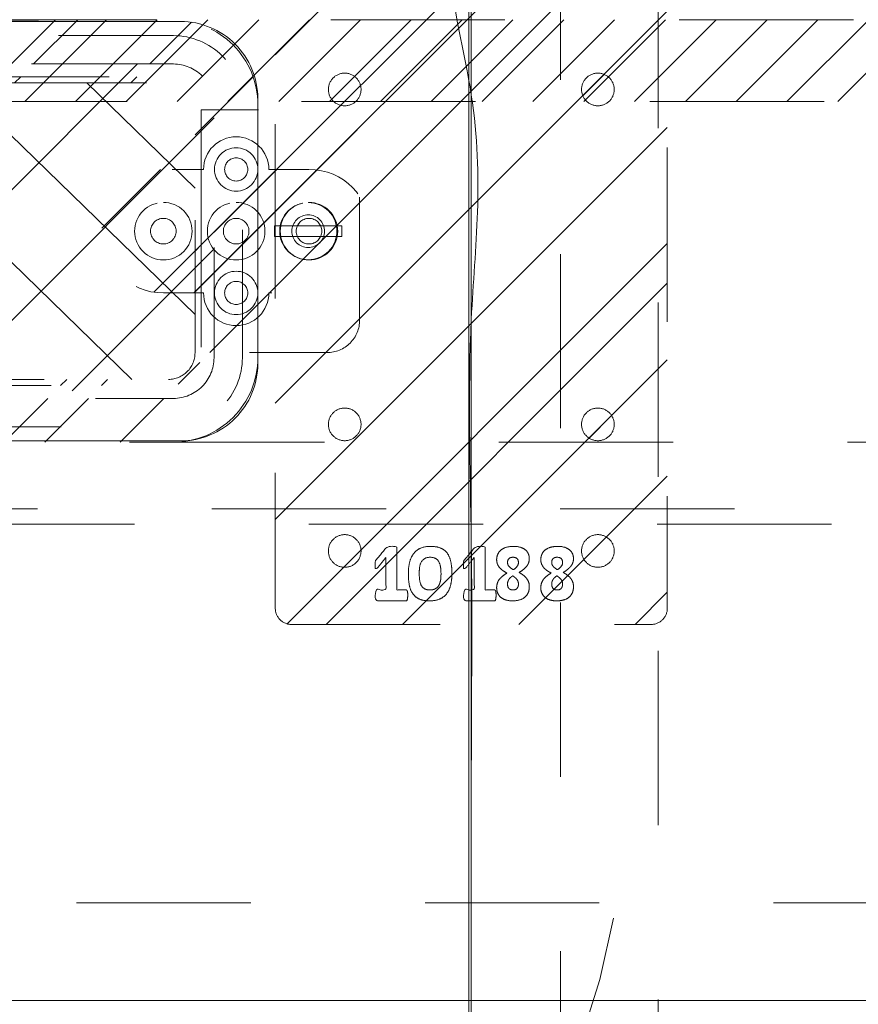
# Model space of a CAD drawing. Header units: inches. Extents: x -490 to -273, y -225 to 16.
# Tile 42 of 67: x -386.05 to -379.63, y 3.75 to 11.28. Entities that reach past the tile are written whole.
import ezdxf

# ---------------------------------------------------------------- set-up
doc = ezdxf.new("R2010")
doc.units = ezdxf.units.IN
doc.header["$LTSCALE"] = 32
doc.header["$MEASUREMENT"] = 0
doc.linetypes.add('Dash Style-1', pattern=[0.083328, 0.041656, -0.041672])
for name, color, linetype, lineweight in [('Black', 7, 'Continuous', 18), ('DashLine', 7, 'Dash Style-1', 13), ('DashLineFill', 7, 'Dash Style-1', 13), ('Drawing', 7, 'Continuous', 18), ('Metal-Black', 7, 'Continuous', 18), ('Metal-UtilityGrommet', 7, 'Continuous', 13), ('None', 7, 'Continuous', 18), ('SolidLine', 7, 'Continuous', 15), ('Wood_1-H', 7, 'Continuous', 13)]:
    doc.layers.add(name, color=color, linetype=linetype, lineweight=lineweight)
doc.layers.add('Electrical', color=1, linetype='Dash Style-1', lineweight=15, true_color=0xff0000)
doc.layers.add('Textile-Cushion', color=7, linetype='Continuous', lineweight=18, true_color=0x4c4c4c)
pattern_1 = [(45, (0, 0), (-1.613, 1.9357), []), (45, (-1.0608, 1.0608), (-0.472346, 0.41676), [])]

# ---------------------------------------------------------------- blocks, each defined once
blk = doc.blocks.new('Group-8')
at = {"layer": 'Textile-Cushion', "color": 31, "linetype": 'Continuous', "true_color": 0xffc198}
for p, q in [((5.0826, 1.2795), (2.5826, -1.2204)), ((5.6693, 0.8662), (3.5826, -1.2204)), ((5.6693, -0.1338), (4.5826, -1.2204))]:
    blk.add_line(p, q, dxfattribs=at)
blk = doc.blocks.new('SlateShroudSleeve (2D)')
at = {"layer": 'DashLineFill', "linetype": 'Continuous', "lineweight": 13}
h = blk.add_hatch(dxfattribs=at)
h.set_pattern_fill('Steel', color=253, style=0, pattern_type=2)
h.set_pattern_definition(pattern_1)
edge = h.paths.add_edge_path()
edge.add_line((-6.0039, 0.9685), (-6.0039, -0.9685))
edge.add_arc((-5.3583, -0.9685), 0.6457, 180, 225)
edge.add_arc((-5.3583, -0.9685), 0.6457, 225, 270)
edge.add_line((-5.3583, -1.6142), (5.3583, -1.6142))
edge.add_arc((5.3583, -0.9685), 0.6457, 270, 360)
edge.add_line((6.0039, -0.9685), (6.0039, 0.9685))
edge.add_arc((5.3583, 0.9685), 0.6457, 0, 45)
edge.add_arc((5.3583, 0.9685), 0.6457, 45, 90)
edge.add_line((5.3583, 1.6142), (-5.3583, 1.6142))
edge.add_arc((-5.3583, 0.9685), 0.6457, 90, 180)
edge.add_line((-6.0039, 0.9685), (-6.0039, 0.9685))
edge = h.paths.add_edge_path()
edge.add_arc((5.3583, -0.9685), 0.311, 270, 360)
edge.add_line((5.6693, -0.9685), (5.6693, 0.9685))
edge.add_arc((5.3583, 0.9685), 0.311, 360, 405)
edge.add_arc((5.3583, 0.9685), 0.311, 45, 90)
edge.add_line((5.3583, 1.2795), (-5.3583, 1.2795))
edge.add_arc((-5.3583, 0.9685), 0.311, 90, 180)
edge.add_line((-5.6693, 0.9685), (-5.6693, -0.9685))
edge.add_arc((-5.3583, -0.9685), 0.311, 180, 225)
edge.add_arc((-5.3583, -0.9685), 0.311, 225, 270)
edge.add_line((-5.3583, -1.2795), (5.3583, -1.2795))
at = {"layer": 'DashLine', "lineweight": 13, "transparency": 33554687, "flags": 128}
blk.add_lwpolyline([(-5.8858, 0.9685, -0.414214), (-5.3583, 1.4961), (5.3583, 1.4961, -0.414214), (5.8858, 0.9685), (5.8858, -0.9685, -0.414214), (5.3583, -1.4961), (-5.3583, -1.4961, -0.414214), (-5.8858, -0.9685)], format="xyb", close=True, dxfattribs=at)
at = {"layer": 'DashLineFill', "lineweight": 13, "flags": 128}
for points in [[(-6.0039, 0.9685), (-6.0039, -0.9685, 0.198912), (-5.8148, -1.4251, 0.198912), (-5.3583, -1.6142), (5.3583, -1.6142, 0.414214), (6.0039, -0.9685), (6.0039, 0.9685, 0.198912), (5.8148, 1.4251, 0.198912), (5.3583, 1.6142), (-5.3583, 1.6142, 0.414214), (-6.0039, 0.9685)], [(5.3583, -1.2795, 0.414214), (5.6693, -0.9685), (5.6693, 0.9685, 0.198912), (5.5782, 1.1884, 0.198912), (5.3583, 1.2795), (-5.3583, 1.2795, 0.414214), (-5.6693, 0.9685), (-5.6693, -0.9685, 0.198912), (-5.5782, -1.1884, 0.198912), (-5.3583, -1.2795)]]:
    blk.add_lwpolyline(points, format="xyb", close=True, dxfattribs=at)
at = {"layer": 'Textile-Cushion', "color": 31, "true_color": 0xffc198}
blk.add_blockref('Group-8', (0, 0), dxfattribs=at)
blk = doc.blocks.new('Group-12')
at = {"layer": 'DashLine', "flags": 128}
blk.add_lwpolyline([(17.2047, -10.4528), (50, -10.4528), (50, -11.2008), (17.2047, -11.2008)], close=True, dxfattribs=at)
at = {"layer": 'SolidLine', "flags": 128}
blk.add_lwpolyline([(0.748, -0.7677), (83.2283, -0.7677), (83.2283, -11.2008), (0.748, -11.2008)], close=True, dxfattribs=at)
blk.add_lwpolyline([(33.248, -4.3012, -0.414214), (33.8386, -3.7106), (44.6654, -3.7106, -0.414214), (45.2559, -4.3012), (45.2559, -6.3287, -0.414214), (44.6654, -6.9193), (33.8386, -6.9193, -0.414214), (33.248, -6.3287)], format="xyb", close=True, dxfattribs=at)
at = {"layer": 'Wood_1-H', "color": 7}
blk.add_blockref('SlateShroudSleeve (2D)', (39.252, -5.315), dxfattribs=at)
blk = doc.blocks.new('Group-13')
at = {"layer": 'None'}
blk.add_blockref('Group-12', (0, 0), dxfattribs=at)
blk = doc.blocks.new('SL Utility Cabinet (2D)')
at = {"layer": 'None'}
blk.add_blockref('Group-13', (0, 0), dxfattribs=at)
at = {"layer": 'Drawing', "color": 0, "flags": 1}
for tag in ['Tag', 'Catalog', 'Option1', 'Option2', 'Option3', 'Option4', 'Option5', 'Option6', 'Option7', 'Option8', 'Option9', 'Option10', 'Option11', 'Option12', 'Custom', 'FinishGroup', 'Discount', 'Item2', 'Item3', 'Item6', 'Item8', 'Item9', 'Item10', 'Item12', 'Item13', 'Item16', 'Item18', 'Item19', 'Item20', 'Item21', 'Item22', 'Item23', 'Item24', 'Item25', 'Item1', 'Item4', 'Item5', 'Item7', 'Item11', 'Item14', 'Item15', 'Item17']:
    blk.add_attdef(tag, (-70.0249, 10.9079), '', height=0.00709, dxfattribs=at)
blk = doc.blocks.new('Group-19')
at = {"layer": 'SolidLine'}
blk.add_open_spline([(-1.1024, -2.5591), (-19.0945, -2.5591), (-37.0866, -2.5591), (-37.0866, -16.2796), (-37.0865, -30.0001), (-37.0865, -33.955), (-36.6535, -37.8861), (-34.7795, -54.8941), (-32.9055, -71.9021), (-32.4364, -74.3692), (-29.9315, -74.5671), (-19.0945, -74.5671), (-8.2575, -74.5671), (-5.7526, -74.3692), (-5.2835, -71.9021), (-3.4095, -54.8941), (-1.5355, -37.8861), (-1.1024, -33.955), (-1.1025, -30.0001), (-1.1024, -16.2796), (-1.1024, -2.5591)], degree=2, knots=[0, 0, 0, 0.17397, 0.17397, 0.306636, 0.306636, 0.344878, 0.344878, 0.510334, 0.510334, 0.534618, 0.534618, 0.639352, 0.639352, 0.663636, 0.663636, 0.829092, 0.829092, 0.867334, 0.867334, 1, 1, 1], dxfattribs=at)
blk = doc.blocks.new('Group-20')
at = {"layer": 'DashLine'}
blk.add_line((-37.0866, -30), (-37.0866, -2.5787), dxfattribs=at)
at = {"layer": 'SolidLine', "flags": 128}
blk.add_lwpolyline([(-37.1066, -30), (-37.0866, -30), (-37.0866, -2.5787), (-37.1066, -2.5787)], close=True, dxfattribs=at)
blk = doc.blocks.new('1BPJHN-ShroudBracket (2D)')
at = {"layer": 'DashLineFill', "linetype": 'Continuous', "lineweight": 13}
h = blk.add_hatch(dxfattribs=at)
h.set_pattern_fill('Steel', color=253, style=0, pattern_type=2)
h.set_pattern_definition(pattern_1)
edge = h.paths.add_edge_path()
edge.add_line((0.5571, 0.4724), (0.25, 0.4724))
edge.add_arc((0, 0.4724), 0.25, 0, 180)
edge.add_line((-0.25, 0.4724), (-0.5571, 0.4724))
edge.add_arc((-0.5571, 0), 0.4724, 90, 270)
edge.add_line((-0.5571, -0.4724), (-0.25, -0.4724))
edge.add_arc((0, -0.4724), 0.25, 180, 360)
edge.add_line((0.25, -0.4724), (0.5571, -0.4724))
edge.add_arc((0.5571, 0), 0.4724, 270, 450)
edge.add_line((0.5571, 0.4724), (0.5571, 0.4724))
edge = h.paths.add_edge_path()
edge.add_arc((0, 0), 0.0979, 180, 360)
edge.add_arc((0, 0), 0.0979, 0, 180)
edge.add_line((-0.098, 0), (-0.098, 0))
edge = h.paths.add_edge_path()
edge.add_arc((0, 0.4724), 0.0885, 180, 360)
edge.add_arc((0, 0.4724), 0.0885, 0, 180)
edge.add_line((-0.0885, 0.4724), (-0.0885, 0.4724))
edge = h.paths.add_edge_path()
edge.add_arc((-0.5571, 0), 0.098, 180, 360)
edge.add_arc((-0.5571, 0), 0.098, 0, 180)
edge.add_line((-0.655, 0), (-0.655, 0))
edge = h.paths.add_edge_path()
edge.add_arc((0.5571, 0), 0.098, 180, 360)
edge.add_arc((0.5571, 0), 0.098, 0, 180)
edge.add_line((0.4591, 0), (0.4591, 0))
edge = h.paths.add_edge_path()
edge.add_arc((0, -0.4724), 0.0885, 180, 360)
edge.add_arc((0, -0.4724), 0.0885, 0, 180)
edge.add_line((-0.0885, -0.4724), (-0.0885, -0.4724))
at = {"layer": 'DashLine', "flags": 128}
for points in [[(0, 0.6384), (0.0163, 0.6376), (0.0324, 0.6353), (0.0482, 0.6313), (0.0635, 0.6258), (0.0783, 0.6188), (0.0922, 0.6105), (0.1053, 0.6008), (0.1174, 0.5898), (0.1283, 0.5778), (0.138, 0.5647), (0.1464, 0.5507), (0.1534, 0.536), (0.1589, 0.5206), (0.1628, 0.5048), (0.1652, 0.4887), (0.166, 0.4724), (0.1652, 0.4562), (0.1628, 0.4401), (0.1589, 0.4243), (0.1534, 0.4089), (0.1464, 0.3942), (0.138, 0.3802), (0.1283, 0.3671), (0.1174, 0.3551), (0.1053, 0.3441), (0.0922, 0.3344), (0.0783, 0.326), (0.0635, 0.3191), (0.0482, 0.3136), (0.0324, 0.3096), (0.0163, 0.3072), (0, 0.3064), (-0.0163, 0.3072), (-0.0324, 0.3096), (-0.0482, 0.3136), (-0.0635, 0.3191), (-0.0783, 0.326), (-0.0922, 0.3344), (-0.1053, 0.3441), (-0.1174, 0.3551), (-0.1283, 0.3671), (-0.138, 0.3802), (-0.1464, 0.3942), (-0.1534, 0.4089), (-0.1589, 0.4243), (-0.1628, 0.4401), (-0.1652, 0.4562), (-0.166, 0.4724), (-0.1652, 0.4887), (-0.1628, 0.5048), (-0.1589, 0.5206), (-0.1534, 0.536), (-0.1464, 0.5507), (-0.138, 0.5647), (-0.1283, 0.5778), (-0.1174, 0.5898), (-0.1053, 0.6008), (-0.0922, 0.6105), (-0.0783, 0.6188), (-0.0635, 0.6258), (-0.0482, 0.6313), (-0.0324, 0.6353), (-0.0163, 0.6376)], [(-0.5571, 0.22), (-0.5355, 0.2189), (-0.5142, 0.2158), (-0.4932, 0.2105), (-0.4729, 0.2033), (-0.4534, 0.194), (-0.4349, 0.1829), (-0.4175, 0.1701), (-0.4015, 0.1556), (-0.387, 0.1396), (-0.3742, 0.1222), (-0.3631, 0.1037), (-0.3538, 0.0842), (-0.3466, 0.0639), (-0.3413, 0.0429), (-0.3381, 0.0216), (-0.3371, 0), (-0.3381, -0.0216), (-0.3413, -0.0429), (-0.3466, -0.0639), (-0.3538, -0.0842), (-0.3631, -0.1037), (-0.3742, -0.1222), (-0.387, -0.1396), (-0.4015, -0.1556), (-0.4175, -0.1701), (-0.4349, -0.1829), (-0.4534, -0.194), (-0.4729, -0.2033), (-0.4932, -0.2105), (-0.5142, -0.2158), (-0.5355, -0.2189), (-0.5571, -0.22), (-0.5787, -0.2189), (-0.6, -0.2158), (-0.6209, -0.2105), (-0.6413, -0.2033), (-0.6608, -0.194), (-0.6793, -0.1829), (-0.6967, -0.1701), (-0.7127, -0.1556), (-0.7271, -0.1396), (-0.74, -0.1222), (-0.7511, -0.1037), (-0.7603, -0.0842), (-0.7676, -0.0639), (-0.7729, -0.0429), (-0.776, -0.0216), (-0.7771, 0), (-0.776, 0.0216), (-0.7729, 0.0429), (-0.7676, 0.0639), (-0.7603, 0.0842), (-0.7511, 0.1037), (-0.74, 0.1222), (-0.7271, 0.1396), (-0.7127, 0.1556), (-0.6967, 0.1701), (-0.6793, 0.1829), (-0.6608, 0.194), (-0.6413, 0.2033), (-0.6209, 0.2105), (-0.6, 0.2158), (-0.5787, 0.2189)], [(0, 0.22), (0.0216, 0.2189), (0.0429, 0.2158), (0.0639, 0.2105), (0.0842, 0.2033), (0.1037, 0.194), (0.1222, 0.1829), (0.1396, 0.1701), (0.1556, 0.1556), (0.1701, 0.1396), (0.1829, 0.1222), (0.194, 0.1037), (0.2033, 0.0842), (0.2105, 0.0639), (0.2158, 0.0429), (0.2189, 0.0216), (0.22, 0), (0.2189, -0.0216), (0.2158, -0.0429), (0.2105, -0.0639), (0.2033, -0.0842), (0.194, -0.1037), (0.1829, -0.1222), (0.1701, -0.1396), (0.1556, -0.1556), (0.1396, -0.1701), (0.1222, -0.1829), (0.1037, -0.194), (0.0842, -0.2033), (0.0639, -0.2105), (0.0429, -0.2158), (0.0216, -0.2189), (0, -0.22), (-0.0216, -0.2189), (-0.0429, -0.2158), (-0.0639, -0.2105), (-0.0842, -0.2033), (-0.1037, -0.194), (-0.1222, -0.1829), (-0.1396, -0.1701), (-0.1556, -0.1556), (-0.1701, -0.1396), (-0.1829, -0.1222), (-0.194, -0.1037), (-0.2033, -0.0842), (-0.2105, -0.0639), (-0.2158, -0.0429), (-0.2189, -0.0216), (-0.22, 0), (-0.2189, 0.0216), (-0.2158, 0.0429), (-0.2105, 0.0639), (-0.2033, 0.0842), (-0.194, 0.1037), (-0.1829, 0.1222), (-0.1701, 0.1396), (-0.1556, 0.1556), (-0.1396, 0.1701), (-0.1222, 0.1829), (-0.1037, 0.194), (-0.0842, 0.2033), (-0.0639, 0.2105), (-0.0429, 0.2158), (-0.0216, 0.2189)], [(0.5571, 0.22), (0.5787, 0.2189), (0.6, 0.2158), (0.6209, 0.2105), (0.6413, 0.2033), (0.6608, 0.194), (0.6793, 0.1829), (0.6967, 0.1701), (0.7127, 0.1556), (0.7271, 0.1396), (0.74, 0.1222), (0.7511, 0.1037), (0.7603, 0.0842), (0.7676, 0.0639), (0.7729, 0.0429), (0.776, 0.0216), (0.7771, 0), (0.776, -0.0216), (0.7729, -0.0429), (0.7676, -0.0639), (0.7603, -0.0842), (0.7511, -0.1037), (0.74, -0.1222), (0.7271, -0.1396), (0.7127, -0.1556), (0.6967, -0.1701), (0.6793, -0.1829), (0.6608, -0.194), (0.6413, -0.2033), (0.6209, -0.2105), (0.6, -0.2158), (0.5787, -0.2189), (0.5571, -0.22), (0.5355, -0.2189), (0.5142, -0.2158), (0.4932, -0.2105), (0.4729, -0.2033), (0.4534, -0.194), (0.4349, -0.1829), (0.4175, -0.1701), (0.4015, -0.1556), (0.387, -0.1396), (0.3742, -0.1222), (0.3631, -0.1037), (0.3538, -0.0842), (0.3466, -0.0639), (0.3413, -0.0429), (0.3381, -0.0216), (0.3371, 0), (0.3381, 0.0216), (0.3413, 0.0429), (0.3466, 0.0639), (0.3538, 0.0842), (0.3631, 0.1037), (0.3742, 0.1222), (0.387, 0.1396), (0.4015, 0.1556), (0.4175, 0.1701), (0.4349, 0.1829), (0.4534, 0.194), (0.4729, 0.2033), (0.4932, 0.2105), (0.5142, 0.2158), (0.5355, 0.2189)], [(0.5571, 0.0979), (0.5667, 0.0975), (0.5762, 0.0961), (0.5855, 0.0937), (0.5946, 0.0905), (0.6033, 0.0864), (0.6115, 0.0814), (0.6192, 0.0757), (0.6263, 0.0693), (0.6328, 0.0621), (0.6385, 0.0544), (0.6435, 0.0462), (0.6476, 0.0375), (0.6508, 0.0284), (0.6532, 0.0191), (0.6546, 0.0096), (0.655, 0), (0.6546, -0.0096), (0.6532, -0.0191), (0.6508, -0.0284), (0.6476, -0.0375), (0.6435, -0.0462), (0.6385, -0.0544), (0.6328, -0.0621), (0.6263, -0.0693), (0.6192, -0.0757), (0.6115, -0.0814), (0.6033, -0.0864), (0.5946, -0.0905), (0.5855, -0.0937), (0.5762, -0.0961), (0.5667, -0.0975), (0.5571, -0.098), (0.5475, -0.0975), (0.538, -0.0961), (0.5287, -0.0937), (0.5196, -0.0905), (0.5109, -0.0864), (0.5027, -0.0814), (0.4949, -0.0757), (0.4878, -0.0693), (0.4814, -0.0621), (0.4756, -0.0544), (0.4707, -0.0462), (0.4666, -0.0375), (0.4634, -0.0284), (0.461, -0.0191), (0.4596, -0.0096), (0.4591, 0), (0.4596, 0.0096), (0.461, 0.0191), (0.4634, 0.0284), (0.4666, 0.0375), (0.4707, 0.0462), (0.4756, 0.0544), (0.4814, 0.0621), (0.4878, 0.0693), (0.4949, 0.0757), (0.5027, 0.0814), (0.5109, 0.0864), (0.5196, 0.0905), (0.5287, 0.0937), (0.538, 0.0961), (0.5475, 0.0975)], [(0, -0.3064), (0.0163, -0.3072), (0.0324, -0.3096), (0.0482, -0.3136), (0.0635, -0.3191), (0.0783, -0.326), (0.0922, -0.3344), (0.1053, -0.3441), (0.1174, -0.3551), (0.1283, -0.3671), (0.138, -0.3802), (0.1464, -0.3942), (0.1534, -0.4089), (0.1589, -0.4243), (0.1628, -0.4401), (0.1652, -0.4562), (0.166, -0.4724), (0.1652, -0.4887), (0.1628, -0.5048), (0.1589, -0.5206), (0.1534, -0.536), (0.1464, -0.5507), (0.138, -0.5647), (0.1283, -0.5778), (0.1174, -0.5898), (0.1053, -0.6008), (0.0922, -0.6105), (0.0783, -0.6188), (0.0635, -0.6258), (0.0482, -0.6313), (0.0324, -0.6353), (0.0163, -0.6376), (0, -0.6384), (-0.0163, -0.6376), (-0.0324, -0.6353), (-0.0482, -0.6313), (-0.0635, -0.6258), (-0.0783, -0.6188), (-0.0922, -0.6105), (-0.1053, -0.6008), (-0.1174, -0.5898), (-0.1283, -0.5778), (-0.138, -0.5647), (-0.1464, -0.5507), (-0.1534, -0.536), (-0.1589, -0.5206), (-0.1628, -0.5048), (-0.1652, -0.4887), (-0.166, -0.4724), (-0.1652, -0.4562), (-0.1628, -0.4401), (-0.1589, -0.4243), (-0.1534, -0.4089), (-0.1464, -0.3942), (-0.138, -0.3802), (-0.1283, -0.3671), (-0.1174, -0.3551), (-0.1053, -0.3441), (-0.0922, -0.3344), (-0.0783, -0.326), (-0.0635, -0.3191), (-0.0482, -0.3136), (-0.0324, -0.3096), (-0.0163, -0.3072)]]:
    blk.add_lwpolyline(points, close=True, dxfattribs=at)
at = {"layer": 'DashLineFill', "flags": 128}
for points in [[(0.5571, 0.4724), (0.25, 0.4724, 1), (-0.25, 0.4724), (-0.5571, 0.4724, 1), (-0.5571, -0.4724), (-0.25, -0.4724, 1), (0.25, -0.4724), (0.5571, -0.4724, 1), (0.5571, 0.4724)], [(-0.0885, 0.4724, 1), (0.0885, 0.4724, 1), (-0.0885, 0.4724)], [(-0.655, 0, 1), (-0.4591, 0, 1), (-0.655, 0)], [(-0.098, 0, 1), (0.0979, 0, 1), (-0.098, 0)], [(0.4591, 0, 1), (0.655, 0, 1), (0.4591, 0)], [(-0.0885, -0.4724, 1), (0.0885, -0.4724, 1), (-0.0885, -0.4724)]]:
    blk.add_lwpolyline(points, format="xyb", close=True, dxfattribs=at)
blk = doc.blocks.new('Group-26')
at = {"layer": 'None'}
blk.add_blockref('Group-20', (0, 0), dxfattribs=at)
at = {"layer": 'SolidLine', "color": 7}
blk.add_blockref('1BPJHN-ShroudBracket (2D)', (-38.8858, -5.315), dxfattribs=at)
blk = doc.blocks.new('Group-27')
at = {"layer": 'DashLineFill', "linetype": 'Continuous', "lineweight": 13}
h = blk.add_hatch(dxfattribs=at)
h.set_pattern_fill('Steel', color=253, style=0, pattern_type=2)
h.set_pattern_definition(pattern_1)
edge = h.paths.add_edge_path()
edge.add_arc((-1.375, -2.6875), 0.125, 180, 270)
edge.add_line((-1.375, -2.8125), (1.375, -2.8125))
edge.add_arc((1.375, -2.6875), 0.125, 270, 360)
edge.add_line((1.5, -2.6875), (1.5, 2.6875))
edge.add_arc((1.375, 2.6875), 0.125, 0, 90)
edge.add_line((1.375, 2.8125), (-1.375, 2.8125))
edge.add_arc((-1.375, 2.6875), 0.125, 90, 180)
edge.add_line((-1.5, 2.6875), (-1.5, -2.6875))
h = blk.add_hatch(dxfattribs=at)
h.set_pattern_fill('Steel', color=253, style=0, pattern_type=2)
h.set_pattern_definition(pattern_1)
edge = h.paths.add_edge_path()
edge.add_arc((-0.96875, 2.25), 0.125, 180, 270)
edge.add_arc((-0.96875, 2.25), 0.125, 270, 360)
edge.add_arc((-0.96875, 2.25), 0.125, 0, 90)
edge.add_arc((-0.96875, 2.25), 0.125, 90, 180)
h = blk.add_hatch(dxfattribs=at)
h.set_pattern_fill('Steel', color=253, style=0, pattern_type=2)
h.set_pattern_definition(pattern_1)
edge = h.paths.add_edge_path()
edge.add_arc((0.96875, 2.25), 0.125, 180, 270)
edge.add_arc((0.96875, 2.25), 0.125, 270, 360)
edge.add_arc((0.96875, 2.25), 0.125, 0, 90)
edge.add_arc((0.96875, 2.25), 0.125, 90, 180)
h = blk.add_hatch(dxfattribs=at)
h.set_pattern_fill('Steel', color=253, style=0, pattern_type=2)
h.set_pattern_definition(pattern_1)
edge = h.paths.add_edge_path()
edge.add_arc((-0.96875, 1.28125), 0.125, 180, 270)
edge.add_arc((-0.96875, 1.28125), 0.125, 270, 360)
edge.add_arc((-0.96875, 1.28125), 0.125, 0, 90)
edge.add_arc((-0.96875, 1.28125), 0.125, 90, 180)
h = blk.add_hatch(dxfattribs=at)
h.set_pattern_fill('Steel', color=253, style=0, pattern_type=2)
h.set_pattern_definition(pattern_1)
edge = h.paths.add_edge_path()
edge.add_arc((0.96875, 1.28125), 0.125, 180, 270)
edge.add_arc((0.96875, 1.28125), 0.125, 270, 360)
edge.add_arc((0.96875, 1.28125), 0.125, 0, 90)
edge.add_arc((0.96875, 1.28125), 0.125, 90, 180)
h = blk.add_hatch(dxfattribs=at)
h.set_pattern_fill('Steel', color=253, style=0, pattern_type=2)
h.set_pattern_definition(pattern_1)
edge = h.paths.add_edge_path()
edge.add_arc((-0.96875, -1.28125), 0.125, 180, 270)
edge.add_arc((-0.96875, -1.28125), 0.125, 270, 360)
edge.add_arc((-0.96875, -1.28125), 0.125, 360, 450)
edge.add_arc((-0.96875, -1.28125), 0.125, 90, 180)
h = blk.add_hatch(dxfattribs=at)
h.set_pattern_fill('Steel', color=253, style=0, pattern_type=2)
h.set_pattern_definition(pattern_1)
edge = h.paths.add_edge_path()
edge.add_arc((0.96875, -1.28125), 0.125, 180, 270)
edge.add_arc((0.96875, -1.28125), 0.125, 270, 360)
edge.add_arc((0.96875, -1.28125), 0.125, 0, 90)
edge.add_arc((0.96875, -1.28125), 0.125, 90, 180)
h = blk.add_hatch(dxfattribs=at)
h.set_pattern_fill('Steel', color=253, style=0, pattern_type=2)
h.set_pattern_definition(pattern_1)
edge = h.paths.add_edge_path()
edge.add_arc((-0.96875, -2.25), 0.125, 180, 270)
edge.add_arc((-0.96875, -2.25), 0.125, 270, 360)
edge.add_arc((-0.96875, -2.25), 0.125, 360, 450)
edge.add_arc((-0.96875, -2.25), 0.125, 90, 180)
h = blk.add_hatch(dxfattribs=at)
h.set_pattern_fill('Steel', color=253, style=0, pattern_type=2)
h.set_pattern_definition(pattern_1)
edge = h.paths.add_edge_path()
edge.add_arc((0.96875, -2.25), 0.125, 180, 270)
edge.add_arc((0.96875, -2.25), 0.125, 270, 360)
edge.add_arc((0.96875, -2.25), 0.125, 0, 90)
edge.add_arc((0.96875, -2.25), 0.125, 90, 180)
at = {"layer": 'DashLineFill', "flags": 128}
for points in [[(-1.5, -2.6875, 0.4142136), (-1.375, -2.8125), (1.375, -2.8125, 0.4142136), (1.5, -2.6875), (1.5, 2.6875, 0.4142136), (1.375, 2.8125), (-1.375, 2.8125, 0.4142136), (-1.5, 2.6875)], [(-1.09375, 2.25, 0.4142136), (-0.96875, 2.125, 0.4142136), (-0.84375, 2.25, 0.4142136), (-0.96875, 2.375, 0.4142136)], [(0.84375, 2.25, 0.4142136), (0.96875, 2.125, 0.4142136), (1.09375, 2.25, 0.4142136), (0.96875, 2.375, 0.4142136)], [(-1.09375, 1.28125, 0.4142136), (-0.96875, 1.15625, 0.4142136), (-0.84375, 1.28125, 0.4142136), (-0.96875, 1.40625, 0.4142136)], [(0.84375, 1.28125, 0.4142136), (0.96875, 1.15625, 0.4142136), (1.09375, 1.28125, 0.4142136), (0.96875, 1.40625, 0.4142136)], [(-1.09375, -1.28125, 0.4142136), (-0.96875, -1.40625, 0.4142136), (-0.84375, -1.28125, 0.4142136), (-0.96875, -1.15625, 0.4142136)], [(0.84375, -1.28125, 0.4142136), (0.96875, -1.40625, 0.4142136), (1.09375, -1.28125, 0.4142136), (0.96875, -1.15625, 0.4142136)], [(-1.09375, -2.25, 0.4142136), (-0.96875, -2.375, 0.4142136), (-0.84375, -2.25, 0.4142136), (-0.96875, -2.125, 0.4142136)], [(0.84375, -2.25, 0.4142136), (0.96875, -2.375, 0.4142136), (1.09375, -2.25, 0.4142136), (0.96875, -2.125, 0.4142136)]]:
    blk.add_lwpolyline(points, format="xyb", close=True, dxfattribs=at)
blk = doc.blocks.new('Group-28')
at = {"layer": 'Black', "color": 7}
for points, knots in [([(-0.4863, -2.5899), (-0.4863, -2.6016), (-0.4889, -2.6172), (-0.4915, -2.6276), (-0.4954, -2.6315), (-0.6113, -2.6315), (-0.7272, -2.6315), (-0.7311, -2.6276), (-0.7337, -2.6172), (-0.7363, -2.6016), (-0.7363, -2.5482), (-0.6895, -2.5482), (-0.653, -2.5482), (-0.653, -2.4232), (-0.653, -2.2982), (-0.6862, -2.3399), (-0.7194, -2.3816), (-0.7246, -2.3842), (-0.7311, -2.3855), (-0.735, -2.3816), (-0.7363, -2.3672), (-0.7363, -2.348), (-0.7363, -2.3347), (-0.7337, -2.3269), (-0.7311, -2.3204), (-0.7285, -2.3178), (-0.6882, -2.2696), (-0.6478, -2.2214), (-0.6452, -2.2188), (-0.64, -2.2175), (-0.6309, -2.2149), (-0.6175, -2.2149), (-0.5983, -2.2149), (-0.5814, -2.2162), (-0.5723, -2.2175), (-0.5697, -2.2214), (-0.5697, -2.3855), (-0.5697, -2.5482), (-0.5338, -2.5482), (-0.4954, -2.5482), (-0.4902, -2.5534), (-0.4863, -2.5691), (-0.4863, -2.5899)], [0, 0, 0, 0.002046, 0.004093, 0.006139, 0.008185, 0.097199, 0.099245, 0.101292, 0.103338, 0.105384, 0.11266, 0.138125, 0.138125, 0.225424, 0.225424, 0.262635, 0.262635, 0.266702, 0.270769, 0.274835, 0.278902, 0.2815, 0.283534, 0.285567, 0.287601, 0.287601, 0.322302, 0.322302, 0.324335, 0.326369, 0.328402, 0.331001, 0.335067, 0.339134, 0.343201, 0.347268, 0.855614, 0.855614, 0.967462, 0.975597, 0.983731, 1, 1, 1]), ([(-0.1484, -2.4219), (-0.1484, -2.4688), (-0.1654, -2.5456), (-0.207, -2.6016), (-0.2721, -2.6315), (-0.3659, -2.6315), (-0.4284, -2.6042), (-0.4662, -2.5508), (-0.4818, -2.474), (-0.4818, -2.3777), (-0.4635, -2.3008), (-0.4232, -2.2448), (-0.3581, -2.2149), (-0.2643, -2.2149), (-0.2018, -2.2422), (-0.1641, -2.2956), (-0.1484, -2.3724), (-0.1484, -2.4219)], [0, 0, 0, 0.067752, 0.135504, 0.203257, 0.271009, 0.335101, 0.399192, 0.463284, 0.527376, 0.588094, 0.648812, 0.709531, 0.770249, 0.827687, 0.885124, 0.942562, 1, 1, 1]), ([(0.1895, -2.5899), (0.1895, -2.6016), (0.1869, -2.6172), (0.1843, -2.6276), (0.1803, -2.6315), (0.0645, -2.6315), (-0.0514, -2.6315), (-0.0553, -2.6276), (-0.0579, -2.6172), (-0.0606, -2.6016), (-0.0606, -2.5482), (-0.0137, -2.5482), (0.0228, -2.5482), (0.0228, -2.4232), (0.0228, -2.2982), (-0.0104, -2.3399), (-0.0436, -2.3816), (-0.0488, -2.3842), (-0.0553, -2.3855), (-0.0592, -2.3816), (-0.0606, -2.3672), (-0.0606, -2.348), (-0.0606, -2.3347), (-0.0579, -2.3269), (-0.0553, -2.3204), (-0.0527, -2.3178), (-0.0124, -2.2696), (0.028, -2.2214), (0.0306, -2.2188), (0.0358, -2.2175), (0.0449, -2.2149), (0.0583, -2.2149), (0.0775, -2.2149), (0.0944, -2.2162), (0.1035, -2.2175), (0.1061, -2.2214), (0.1061, -2.3855), (0.1061, -2.5482), (0.1419, -2.5482), (0.1803, -2.5482), (0.1856, -2.5534), (0.1895, -2.5691), (0.1895, -2.5899)], [0, 0, 0, 0.002046, 0.004093, 0.006139, 0.008185, 0.097199, 0.099245, 0.101292, 0.103338, 0.105384, 0.11266, 0.138125, 0.138125, 0.225424, 0.225424, 0.262635, 0.262635, 0.266702, 0.270769, 0.274835, 0.278902, 0.2815, 0.283534, 0.285567, 0.287601, 0.287601, 0.322302, 0.322302, 0.324335, 0.326369, 0.328402, 0.331001, 0.335067, 0.339134, 0.343201, 0.347268, 0.855614, 0.855614, 0.967462, 0.975597, 0.983731, 1, 1, 1]), ([(0.444, -2.5222), (0.444, -2.5482), (0.4271, -2.5886), (0.3945, -2.6172), (0.3464, -2.6315), (0.2878, -2.6315), (0.2422, -2.6185), (0.2109, -2.5925), (0.194, -2.5547), (0.194, -2.5118), (0.2044, -2.4805), (0.2253, -2.4532), (0.2552, -2.4297), (0.2734, -2.4193), (0.2539, -2.4089), (0.2253, -2.3881), (0.2044, -2.362), (0.194, -2.3334), (0.194, -2.2956), (0.2096, -2.2579), (0.2409, -2.2305), (0.2904, -2.2149), (0.3542, -2.2149), (0.3997, -2.2292), (0.4297, -2.2553), (0.444, -2.2891), (0.444, -2.3256), (0.4336, -2.3542), (0.4128, -2.3803), (0.3841, -2.4037), (0.3646, -2.4141), (0.3841, -2.4245), (0.4141, -2.448), (0.4336, -2.474), (0.444, -2.5039), (0.444, -2.5222)], [0, 0, 0, 0.034048, 0.068096, 0.102144, 0.136193, 0.16876, 0.201328, 0.233896, 0.266464, 0.293605, 0.320746, 0.347888, 0.375029, 0.375029, 0.403644, 0.432259, 0.460874, 0.489489, 0.524705, 0.559922, 0.595138, 0.630354, 0.664162, 0.69797, 0.731777, 0.765585, 0.794887, 0.824189, 0.853491, 0.882792, 0.882792, 0.912094, 0.941396, 0.970698, 1, 1, 1]), ([(0.7819, -2.5222), (0.7819, -2.5482), (0.765, -2.5886), (0.7324, -2.6172), (0.6842, -2.6315), (0.6256, -2.6315), (0.5801, -2.6185), (0.5488, -2.5925), (0.5319, -2.5547), (0.5319, -2.5118), (0.5423, -2.4805), (0.5631, -2.4532), (0.5931, -2.4297), (0.6113, -2.4193), (0.5918, -2.4089), (0.5631, -2.3881), (0.5423, -2.362), (0.5319, -2.3334), (0.5319, -2.2956), (0.5475, -2.2579), (0.5788, -2.2305), (0.6283, -2.2149), (0.6921, -2.2149), (0.7376, -2.2292), (0.7676, -2.2553), (0.7819, -2.2891), (0.7819, -2.3256), (0.7715, -2.3542), (0.7507, -2.3803), (0.722, -2.4037), (0.7025, -2.4141), (0.722, -2.4245), (0.752, -2.448), (0.7715, -2.474), (0.7819, -2.5039), (0.7819, -2.5222)], [0, 0, 0, 0.034048, 0.068096, 0.102144, 0.136193, 0.16876, 0.201328, 0.233896, 0.266464, 0.293605, 0.320746, 0.347888, 0.375029, 0.375029, 0.403644, 0.432259, 0.460874, 0.489489, 0.524705, 0.559922, 0.595138, 0.630354, 0.664162, 0.69797, 0.731777, 0.765585, 0.794887, 0.824189, 0.853491, 0.882792, 0.882792, 0.912094, 0.941396, 0.970698, 1, 1, 1]), ([(-0.2318, -2.4258), (-0.2318, -2.4024), (-0.2357, -2.3659), (-0.2448, -2.3373), (-0.2708, -2.2982), (-0.3398, -2.2982), (-0.3887, -2.3275), (-0.3984, -2.3959), (-0.3984, -2.4558), (-0.3893, -2.5039), (-0.3698, -2.5339), (-0.3385, -2.5482), (-0.2995, -2.5482), (-0.2734, -2.5391), (-0.2539, -2.5235), (-0.2422, -2.5013), (-0.2344, -2.474), (-0.2318, -2.4428), (-0.2318, -2.4258)], [0, 0, 0, 0.028201, 0.056401, 0.084602, 0.169204, 0.220476, 0.323019, 0.37429, 0.44715, 0.520009, 0.592869, 0.665728, 0.72144, 0.777152, 0.832864, 0.888576, 0.944288, 1, 1, 1]), ([(0.3607, -2.3386), (0.3607, -2.3295), (0.3503, -2.2982), (0.2982, -2.2982), (0.2773, -2.3191), (0.2773, -2.3542), (0.2982, -2.3803), (0.3216, -2.3933), (0.3398, -2.3816), (0.3607, -2.3542), (0.3607, -2.3386)], [0, 0, 0, 0.072535, 0.290142, 0.435212, 0.580283, 0.69634, 0.812397, 0.812397, 0.906198, 1, 1, 1]), ([(0.6986, -2.3386), (0.6986, -2.3295), (0.6882, -2.2982), (0.6361, -2.2982), (0.6152, -2.3191), (0.6152, -2.3542), (0.6361, -2.3803), (0.6595, -2.3933), (0.6777, -2.3816), (0.6986, -2.3542), (0.6986, -2.3386)], [0, 0, 0, 0.072535, 0.290142, 0.435212, 0.580283, 0.69634, 0.812397, 0.812397, 0.906198, 1, 1, 1]), ([(0.3607, -2.5039), (0.3607, -2.4935), (0.3555, -2.4766), (0.3438, -2.461), (0.3281, -2.448), (0.3177, -2.4402), (0.3073, -2.4467), (0.2917, -2.461), (0.2825, -2.4766), (0.2773, -2.4922), (0.2773, -2.5248), (0.2982, -2.5482), (0.3398, -2.5482), (0.3607, -2.5235), (0.3607, -2.5039)], [0, 0, 0, 0.063321, 0.126642, 0.189963, 0.253284, 0.253284, 0.313021, 0.372758, 0.432496, 0.492233, 0.619175, 0.746116, 0.873058, 1, 1, 1]), ([(0.6986, -2.5039), (0.6986, -2.4935), (0.6934, -2.4766), (0.6816, -2.461), (0.666, -2.448), (0.6556, -2.4402), (0.6452, -2.4467), (0.6296, -2.461), (0.6204, -2.4766), (0.6152, -2.4922), (0.6152, -2.5248), (0.6361, -2.5482), (0.6777, -2.5482), (0.6986, -2.5235), (0.6986, -2.5039)], [0, 0, 0, 0.063321, 0.126642, 0.189963, 0.253284, 0.253284, 0.313021, 0.372758, 0.432496, 0.492233, 0.619175, 0.746116, 0.873058, 1, 1, 1])]:
    blk.add_open_spline(points, degree=2, knots=knots, dxfattribs=at)
blk = doc.blocks.new('FlatPlate-2D')
at = {"layer": 'Black', "color": 7}
blk.add_blockref('Group-28', (0, 0), dxfattribs=at)
at = {"layer": 'DashLineFill'}
blk.add_blockref('Group-27', (0, 0), dxfattribs=at)
blk = doc.blocks.new('Group-61')
at = {"layer": 'DashLine', "flags": 128}
for points in [[(6.3903, 0.2188), (6.4117, 0.2177), (6.4329, 0.2145), (6.4538, 0.2093), (6.474, 0.2021), (6.4934, 0.1929), (6.5118, 0.1819), (6.529, 0.1691), (6.545, 0.1547), (6.5594, 0.1388), (6.5722, 0.1215), (6.5832, 0.1031), (6.5924, 0.0837), (6.5996, 0.0635), (6.6048, 0.0427), (6.608, 0.0214), (6.609, 0), (6.608, -0.0214), (6.6048, -0.0427), (6.5996, -0.0635), (6.5924, -0.0837), (6.5832, -0.1031), (6.5722, -0.1215), (6.5594, -0.1388), (6.545, -0.1547), (6.529, -0.1691), (6.5118, -0.1819), (6.4934, -0.1929), (6.474, -0.2021), (6.4538, -0.2093), (6.4329, -0.2145), (6.4117, -0.2177), (6.3903, -0.2188), (6.3688, -0.2177), (6.3476, -0.2145), (6.3268, -0.2093), (6.3066, -0.2021), (6.2872, -0.1929), (6.2687, -0.1819), (6.2515, -0.1691), (6.2356, -0.1547), (6.2212, -0.1388), (6.2084, -0.1215), (6.1974, -0.1031), (6.1882, -0.0837), (6.1809, -0.0635), (6.1757, -0.0427), (6.1726, -0.0214), (6.1715, 0), (6.1726, 0.0214), (6.1757, 0.0427), (6.1809, 0.0635), (6.1882, 0.0837), (6.1974, 0.1031), (6.2084, 0.1215), (6.2212, 0.1388), (6.2356, 0.1547), (6.2515, 0.1691), (6.2687, 0.1819), (6.2872, 0.1929), (6.3066, 0.2021), (6.3268, 0.2093), (6.3476, 0.2145), (6.3688, 0.2177)], [(6.3905, 0.125), (6.4027, 0.1243), (6.4149, 0.1225), (6.4267, 0.1194), (6.4383, 0.1152), (6.4493, 0.1099), (6.4598, 0.1035), (6.4696, 0.0962), (6.4787, 0.0879), (6.4868, 0.0787), (6.4941, 0.0688), (6.5003, 0.0583), (6.5055, 0.0472), (6.5096, 0.0356), (6.5125, 0.0237), (6.5142, 0.0115), (6.5148, -0.0007), (6.5141, -0.013), (6.5122, -0.0251), (6.5092, -0.037), (6.505, -0.0485), (6.4997, -0.0596), (6.4933, -0.07), (6.4859, -0.0799), (6.4776, -0.0889), (6.4685, -0.0971), (6.4586, -0.1043), (6.4481, -0.1106), (6.4369, -0.1158), (6.4254, -0.1198), (6.4134, -0.1227), (6.4013, -0.1245), (6.389, -0.125), (6.3768, -0.1243), (6.3647, -0.1225), (6.3528, -0.1194), (6.3413, -0.1152), (6.3302, -0.1099), (6.3197, -0.1035), (6.3099, -0.0962), (6.3009, -0.0879), (6.2927, -0.0787), (6.2854, -0.0688), (6.2792, -0.0583), (6.274, -0.0472), (6.2699, -0.0356), (6.267, -0.0237), (6.2653, -0.0115), (6.2648, 0.0007), (6.2654, 0.013), (6.2673, 0.0251), (6.2704, 0.037), (6.2746, 0.0485), (6.2799, 0.0596), (6.2862, 0.07), (6.2936, 0.0799), (6.3019, 0.0889), (6.311, 0.0971), (6.3209, 0.1043), (6.3315, 0.1106), (6.3426, 0.1158), (6.3542, 0.1198), (6.3661, 0.1227), (6.3782, 0.1245)], [(6.1318, 0.0417), (6.6477, 0.0417), (6.6477, -0.0417), (6.1318, -0.0417)]]:
    blk.add_lwpolyline(points, close=True, dxfattribs=at)
blk = doc.blocks.new('Group-63')
at = {"layer": 'Textile-Cushion', "color": 31, "true_color": 0xffc198}
for p, q in [((2.7107, 1.1339), (5.0405, -1.1339)), ((3.7036, 1.1339), (5.5236, -0.6376)), ((4.6965, 1.1339), (5.5236, 0.3288))]:
    blk.add_line(p, q, dxfattribs=at)
blk = doc.blocks.new('Group-64')
at = {"layer": 'Textile-Cushion', "color": 31, "true_color": 0xffc198}
blk.add_blockref('Group-63', (0, 0), dxfattribs=at)
blk = doc.blocks.new('SBDXF2-Shroud (2D)')
at = {"layer": 'DashLineFill', "linetype": 'Continuous', "lineweight": 13}
h = blk.add_hatch(dxfattribs=at)
h.set_pattern_fill('Steel', color=253, style=0, pattern_type=2)
h.set_pattern_definition(pattern_1)
edge = h.paths.add_edge_path()
edge.add_line((-5.5709, 0.9311), (-5.5709, -0.9311))
edge.add_arc((-5.3209, -0.9311), 0.25, 180, 270)
edge.add_line((-5.3209, -1.1811), (5.3209, -1.1811))
edge.add_arc((5.3209, -0.9311), 0.25, 270, 360)
edge.add_line((5.5709, -0.9311), (5.5709, 0.9311))
edge.add_arc((5.3209, 0.9311), 0.25, 0, 90)
edge.add_line((5.3209, 1.1811), (-5.3209, 1.1811))
edge.add_arc((-5.3209, 0.9311), 0.25, 90, 135)
edge.add_arc((-5.3209, 0.9311), 0.25, 135, 180)
edge.add_line((-5.5709, 0.9311), (-5.5709, 0.9311))
edge = h.paths.add_edge_path()
edge.add_arc((5.3209, -0.9311), 0.2028, 270, 360)
edge.add_line((5.5236, -0.9311), (5.5236, 0.9311))
edge.add_arc((5.3209, 0.9311), 0.2028, 360, 450)
edge.add_line((5.3209, 1.1339), (-5.3209, 1.1339))
edge.add_arc((-5.3209, 0.9311), 0.2028, 90, 180)
edge.add_line((-5.5236, 0.9311), (-5.5236, -0.9311))
edge.add_arc((-5.3209, -0.9311), 0.2028, 180, 270)
edge.add_line((-5.3209, -1.1339), (5.3209, -1.1339))
h = blk.add_hatch(dxfattribs=at)
h.set_pattern_fill('Steel', color=253, style=0, pattern_type=2)
h.set_pattern_definition(pattern_1)
edge = h.paths.add_edge_path()
edge.add_arc((6.5335, -0.6791), 0.25, 270, 315)
edge.add_arc((6.5335, -0.6791), 0.25, 315, 360)
edge.add_line((6.7835, -0.6791), (6.7835, 0.6791))
edge.add_arc((6.5335, 0.6791), 0.25, 0, 90)
edge.add_line((6.5335, 0.9291), (5.5709, 0.9291))
edge.add_line((5.5709, 0.9291), (5.5709, -0.9291))
edge.add_line((5.5709, -0.9291), (6.5335, -0.9291))
edge.add_line((6.5335, -0.9291), (6.5335, -0.9291))
at = {"layer": 'DashLineFill', "flags": 128}
for points in [[(-5.5709, 0.9311), (-5.5709, -0.9311, 0.414214), (-5.3209, -1.1811), (5.3209, -1.1811, 0.414214), (5.5709, -0.9311), (5.5709, 0.9311, 0.414214), (5.3209, 1.1811), (-5.3209, 1.1811, 0.198912), (-5.4976, 1.1079, 0.198912), (-5.5709, 0.9311)], [(5.3209, -1.1339, 0.414214), (5.5236, -0.9311), (5.5236, 0.9311, 0.414214), (5.3209, 1.1339), (-5.3209, 1.1339, 0.414214), (-5.5236, 0.9311), (-5.5236, -0.9311, 0.414214), (-5.3209, -1.1339)], [(6.5335, -0.9291, 0.198912), (6.7102, -0.8559, 0.198912), (6.7835, -0.6791), (6.7835, 0.6791, 0.414214), (6.5335, 0.9291), (5.5709, 0.9291), (5.5709, -0.9291), (6.5335, -0.9291)]]:
    blk.add_lwpolyline(points, format="xyb", close=True, dxfattribs=at)
at = {"layer": 'Metal-Black', "color": 7}
blk.add_blockref('Group-61', (0, 0), dxfattribs=at)
at = {"layer": 'Metal-UtilityGrommet', "color": 7}
blk.add_blockref('Group-64', (0, 0), dxfattribs=at)
blk = doc.blocks.new('1BRPXF_Power_Pantry_30x12_Cred (2D)')
at = {"layer": 'DashLine', "flags": 128}
for points in [[(0, 11.9291, -0.414214), (3.0709, 15), (8.937, 15, -0.414214), (12.0079, 11.9291), (12.0079, -11.9291, -0.414214), (8.937, -15), (3.0709, -15, -0.414214), (0, -11.9291)], [(0.6286, 11.9291, -0.414214), (3.1089, 14.4094), (8.891, 14.4094, -0.414214), (11.3714, 11.9291), (11.3714, -11.9291, -0.414214), (8.891, -14.4094), (3.1089, -14.4094, -0.414214), (0.6286, -11.9291)], [(3.6634, -9.133), (3.5937, -8.7375, 0.36397), (8.4564, -2.9424), (8.4564, 2.9424, 0.36397), (3.5937, 8.7375), (3.6634, 9.133, -0.36397), (8.858, 2.9424), (8.858, -2.9424, -0.36397)]]:
    blk.add_lwpolyline(points, format="xyb", close=True, dxfattribs=at)
at = {"layer": 'DashLine', "transparency": 33554687, "flags": 128}
blk.add_lwpolyline([(0.5105, 11.9291, -0.414214), (3.1089, 14.5276), (8.891, 14.5276, -0.414214), (11.4895, 11.9291), (11.4895, -11.9291, -0.414214), (8.891, -14.5276), (3.1089, -14.5276, -0.414214), (0.5105, -11.9291)], format="xyb", close=True, dxfattribs=at)
blk = doc.blocks.new('Group-67')
at = {"layer": 'None'}
for name in ['Group-26', 'Group-19']:
    blk.add_blockref(name, (0, 0), dxfattribs=at)
at = {"layer": 'None', "color": 7}
blk.add_blockref('SBDXF2-Shroud (2D)', (-44.7244, -5.315), dxfattribs=at)
at = {"layer": 'None', "color": 7, "rotation": 270}
blk.add_blockref('1BRPXF_Power_Pantry_30x12_Cred (2D)', (-44.7244, -6.9291), dxfattribs=at)
at = {"layer": 'SolidLine', "color": 7}
blk.add_blockref('FlatPlate-2D', (-37.0866, -5.5118), dxfattribs=at)
blk = doc.blocks.new('SL L Desk (2D)')
at = {"layer": 'None'}
blk.add_blockref('Group-67', (0, 0), dxfattribs=at)
at = {"layer": 'Drawing', "color": 0, "flags": 1}
for tag in ['Tag', 'Catalog', 'Option1', 'Option2', 'Option3', 'Option4', 'Option5', 'Option6', 'Option7', 'Option8', 'Option9', 'Option10', 'Option11', 'Option12', 'Custom', 'FinishGroup', 'Discount', 'Item2', 'Item3', 'Item6', 'Item8', 'Item9', 'Item10', 'Item12', 'Item13', 'Item16', 'Item18', 'Item19', 'Item20', 'Item21', 'Item22', 'Item23', 'Item24', 'Item25', 'Item1', 'Item4', 'Item5', 'Item7', 'Item11', 'Item14', 'Item15', 'Item17']:
    blk.add_attdef(tag, (-68.9226, -44.6132), '', height=0.00709, dxfattribs=at)
blk = doc.blocks.new('Group-109')
at = {"layer": 'Electrical', "linetype": 'Continuous', "lineweight": 5, "true_color": 0xdd0000}
h = blk.add_hatch(dxfattribs=at)
h.set_pattern_fill('ElectricalHatch', color=12, style=0, pattern_type=2)
h.set_pattern_definition([(45, (0, 0), (-0.33333333, -0.7222222), [])])
edge = h.paths.add_edge_path()
edge.add_arc((12.7677, -16.0094), 0.3125, 180, 270)
edge.add_line((12.7677, -16.3219), (119.2244, -16.3219))
edge.add_arc((119.2244, -16.0094), 0.3125, 270, 360)
edge.add_arc((119.2244, -16.0094), 0.3125, 0, 90)
edge.add_line((119.2244, -15.6969), (12.7677, -15.6969))
edge.add_arc((12.7677, -16.0094), 0.3125, 90, 180)
at = {"layer": 'Electrical', "flags": 128}
blk.add_lwpolyline([(12.4552, -16.0094, 0.414214), (12.7677, -16.3219), (119.2244, -16.3219, 0.414214), (119.5369, -16.0094, 0.414214), (119.2244, -15.6969), (12.7677, -15.6969, 0.414214)], format="xyb", close=True, dxfattribs=at)
blk = doc.blocks.new('Group-114')
at = {"layer": 'DashLine', "flags": 128}
blk.add_lwpolyline([(83.5879, -13.2756), (84.336, -13.2756), (84.336, -24.6339), (83.5879, -24.6339)], close=True, dxfattribs=at)
at = {"layer": 'None'}
blk.add_blockref('Group-109', (0, 0), dxfattribs=at)
blk = doc.blocks.new('Group-115')
at = {"layer": 'None'}
blk.add_blockref('Group-114', (0, 0), dxfattribs=at)
blk = doc.blocks.new('SL Overhead (2D)')
at = {"layer": 'None'}
blk.add_blockref('Group-115', (0, 0), dxfattribs=at)
at = {"layer": 'Drawing', "color": 0, "flags": 1}
for tag in ['Tag', 'Catalog', 'Option1', 'Option2', 'Option3', 'Option4', 'Option5', 'Option6', 'Option7', 'Option8', 'Option9', 'Option10', 'Option11', 'Option12', 'Custom', 'FinishGroup', 'Discount', 'Item2', 'Item3', 'Item6', 'Item8', 'Item9', 'Item10', 'Item12', 'Item13', 'Item16', 'Item18', 'Item19', 'Item20', 'Item21', 'Item22', 'Item23', 'Item24', 'Item25', 'Item1', 'Item4', 'Item5', 'Item7', 'Item11', 'Item14', 'Item15', 'Item17']:
    blk.add_attdef(tag, (-106.0308, -142.0265), '', height=0.00709, dxfattribs=at)

msp = doc.modelspace()

# ---------------------------------------------------------------- block references
at = {"layer": 'Drawing'}
msp.add_blockref('SL Utility Cabinet (2D)', (-429.4843, 14.9764), dxfattribs=at)

# ---------------------------------------------------------------- next in the draw order: block references
msp.add_blockref('SL L Desk (2D)', (-345.5079, 14.9764), dxfattribs=at)

# ---------------------------------------------------------------- next in the draw order: block references
msp.add_blockref('SL Overhead (2D)', (-465.5, 26.9764), dxfattribs=at)

doc.saveas('drawing.dxf')
